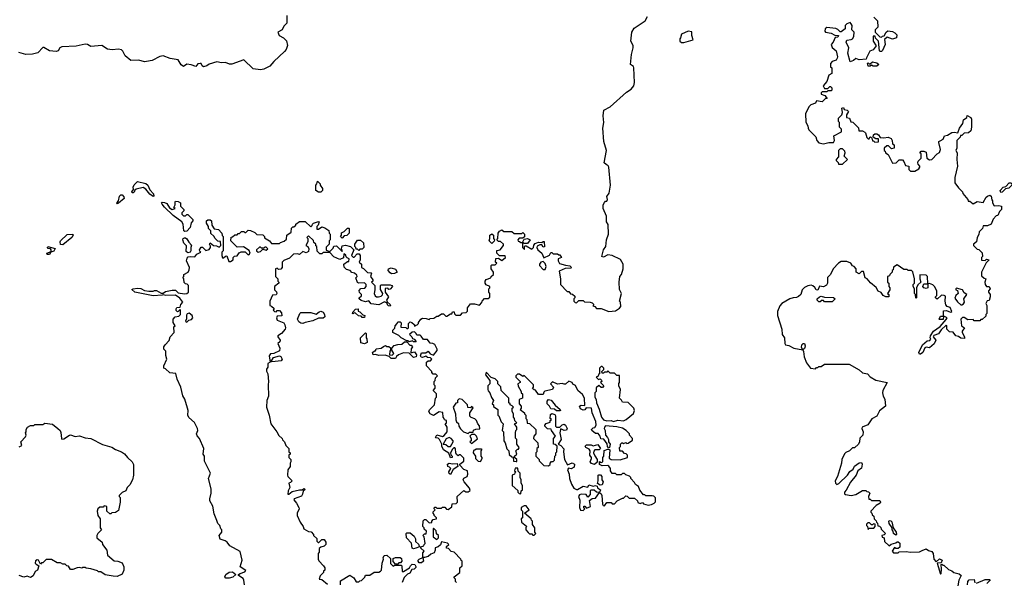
# Model space of a CAD drawing. Extents: x 2472589 to 2662339, y 701009 to 849030.
# Tile 9 of 256: x 2524079 to 2532895, y 740856 to 745896. Entities that reach past the tile are written whole.
import ezdxf

# ---------------------------------------------------------------- set-up
doc = ezdxf.new("R2010")
doc.units = 0

msp = doc.modelspace()

# ---------------------------------------------------------------- linework, layer by layer
at = {"layer": '0CON05XD'}
for points in [[(2526470, 745935), (2526470, 745865), (2526443, 745837), (2526430, 745805), (2526390, 745785), (2526402.5, 745755), (2526440, 745735), (2526467, 745707), (2526477.5, 745665), (2526465, 745630), (2526449.3, 745610.7), (2526355, 745522.5), (2526319.3, 745480.7), (2526266.4, 745453.6), (2526235, 745447.5), (2526170, 745455), (2526085, 745537.5), (2525978.3, 745498.3), (2525958.3, 745498.3), (2525921.7, 745511.7), (2525885, 745510), (2525845, 745517.5), (2525775, 745498.8), (2525755.6, 745484.4), (2525725, 745473.8), (2525711.7, 745481.7), (2525702.5, 745502.5), (2525695, 745503.3), (2525675, 745500), (2525655, 745477.5), (2525615, 745491.2), (2525575, 745496.7), (2525545, 745477.5), (2525525, 745492.5), (2525498.3, 745538.3), (2525425, 745550), (2525365, 745571.2), (2525335, 745568), (2525265, 745532), (2525215, 745520.8), (2525195, 745520), (2525145, 745534), (2525075, 745531.2), (2525023, 745573), (2525002.5, 745615), (2524990, 745625), (2524965, 745631.2), (2524906.4, 745626.4), (2524865, 745633.8), (2524815, 745666.7), (2524715, 745657.5), (2524685, 745673.3), (2524665, 745676.2), (2524585, 745660), (2524455, 745652.5), (2524437, 745643), (2524423, 745617), (2524405, 745610), (2524345, 745616.2), (2524295.9, 745645.9), (2524285, 745646.2), (2524240, 745600), (2524195, 745588.9), (2524135, 745584.2), (2524072.7, 745602.7)], [(2527718.3, 743218.3), (2527745, 743210), (2527755, 743220), (2527787, 743223), (2527815, 743240), (2527825, 743240), (2527855, 743260), (2527875, 743260), (2527895, 743240), (2527905, 743240), (2527935, 743260), (2527948.3, 743261.7), (2527955, 743280), (2527968.3, 743278.3), (2527971.7, 743261.7), (2527985, 743250), (2528025, 743250), (2528045, 743270), (2528077, 743273), (2528090, 743285), (2528090, 743315), (2528115, 743350), (2528151.7, 743351.7), (2528195, 743340), (2528218.3, 743361.7), (2528220, 743375), (2528241.7, 743398.3), (2528275, 743400), (2528288.3, 743411.7), (2528290, 743445), (2528280, 743455), (2528280, 743485), (2528290, 743495), (2528290, 743505), (2528255, 743520), (2528247.5, 743535), (2528247.5, 743555), (2528255, 743567.5), (2528296.4, 743583.6), (2528300, 743595), (2528320, 743615), (2528320, 743635), (2528300, 743665), (2528300, 743695), (2528305, 743700), (2528335, 743700), (2528350, 743715), (2528340, 743725), (2528341.7, 743758.3), (2528365, 743760), (2528395, 743740), (2528430, 743765), (2528425, 743780), (2528375, 743780), (2528350, 743805), (2528351.7, 743828.3), (2528380, 743835), (2528410, 743875), (2528410, 743885), (2528385, 743910), (2528365, 743910), (2528350, 743925), (2528360, 743935), (2528362.5, 743985), (2528375, 744002.5), (2528395, 744012.5), (2528415, 744000), (2528485, 744000), (2528505, 743980), (2528575, 743980), (2528585, 743990), (2528600, 743975), (2528598.3, 743951.7), (2528585, 743940), (2528551.7, 743938.3), (2528540, 743925), (2528541.7, 743911.7), (2528555, 743910), (2528565, 743900), (2528580, 743900), (2528595, 743930), (2528625, 743937.5), (2528650, 743925), (2528625, 743890), (2528595, 743890), (2528580, 743900), (2528580, 743855), (2528595, 743840), (2528600, 743840), (2528600, 743865), (2528605, 743870), (2528615, 743870), (2528665, 743840), (2528680, 743855), (2528683, 743877), (2528695, 743892.5), (2528725, 743902.5), (2528755, 743900), (2528765, 743910), (2528775, 743910), (2528778.3, 743861.7), (2528765, 743860), (2528755, 743880), (2528735, 743880), (2528713.3, 743866.7), (2528710, 743855), (2528717.5, 743835), (2528753.6, 743803.6), (2528771.7, 743761.7), (2528823, 743787), (2528835, 743810), (2528845, 743810), (2528855, 743800), (2528895, 743800), (2528905, 743790), (2528915, 743790), (2528930, 743765), (2528900, 743755), (2528900, 743735), (2528911.7, 743711.7), (2528965, 743697.5), (2529005, 743690), (2529020, 743675), (2529015, 743670), (2528963, 743667), (2528910, 743645), (2528922.5, 743575), (2528920, 743525), (2528981.7, 743461.7), (2528995, 743460), (2529011.7, 743441.7), (2529028.3, 743438.3), (2529048.3, 743418.3), (2529050, 743405), (2529040, 743395), (2529040, 743375), (2529051.7, 743361.7), (2529065, 743360), (2529085, 743380), (2529125, 743380), (2529135, 743370), (2529187, 743367), (2529205, 743360), (2529220, 743345), (2529211.7, 743331.7), (2529228.3, 743328.3), (2529245, 743310), (2529285, 743310), (2529355, 743282.5), (2529415, 743287.5), (2529449.3, 743310.7), (2529461.7, 743328.3), (2529460, 743365), (2529450, 743375), (2529467.5, 743445), (2529450.7, 743480.7), (2529447.5, 743545), (2529452.5, 743595), (2529467.5, 743615), (2529483.3, 743665), (2529482.5, 743705), (2529458.3, 743748.3), (2529385, 743783.3), (2529345, 743790), (2529305, 743770), (2529290, 743775), (2529306.4, 743833.6), (2529326.4, 743863.6), (2529333.3, 743925), (2529350, 743975), (2529347, 744063), (2529333.8, 744085), (2529333.3, 744135), (2529302.5, 744205), (2529303, 744237), (2529315, 744260), (2529325, 744270), (2529335, 744270), (2529342.5, 744285), (2529337, 744313), (2529357, 744343), (2529370.5, 744415), (2529354.2, 744574.2), (2529347.7, 744587.7), (2529329.3, 744599.3), (2529313.3, 744615), (2529332.5, 744725), (2529310, 744805), (2529300.6, 744925), (2529310, 744975), (2529304.2, 745035), (2529310, 745085), (2529367.5, 745115), (2529512.7, 745247.3), (2529555.5, 745274.5), (2529576.8, 745303.2), (2529584, 745335), (2529578.6, 745465), (2529575, 745476.7), (2529548.8, 745495), (2529557.5, 745585), (2529572, 745645), (2529571.2, 745665), (2529551.2, 745705), (2529558.8, 745785), (2529579.7, 745820.3), (2529678.8, 745885), (2529701.2, 745925)], [(2531741.7, 745731.7), (2531738.3, 745748.3), (2531721.7, 745748.3), (2531720, 745705), (2531747, 745663), (2531720, 745625), (2531692.5, 745615), (2531660, 745555), (2531658.3, 745541.7), (2531595, 745537.5), (2531565, 745550), (2531545, 745530), (2531515, 745520), (2531493, 745597), (2531502.5, 745645), (2531478.8, 745695), (2531486.4, 745713.6), (2531525, 745717.5), (2531536.7, 745725), (2531547.5, 745745), (2531550, 745785), (2531530, 745805), (2531532.5, 745845), (2531525, 745860), (2531515, 745870), (2531485, 745860), (2531470, 745845), (2531470, 745815), (2531435, 745787.5), (2531425, 745787.5), (2531405, 745807.5), (2531386.4, 745816.4), (2531305, 745826.7), (2531292.5, 745815), (2531287.5, 745795), (2531293.9, 745783.9), (2531346.1, 745776.1), (2531378.3, 745758.3), (2531410, 745755), (2531405, 745740), (2531381.7, 745738.3), (2531363.6, 745696.4), (2531346.2, 745675), (2531355, 745647.5), (2531388.8, 745618.8), (2531401.2, 745565), (2531399.3, 745550.7), (2531390, 745535), (2531355, 745522.5), (2531340, 745505), (2531340, 745475), (2531350, 745465), (2531350, 745415), (2531325, 745400), (2531307, 745343), (2531273.8, 745305), (2531285, 745280), (2531315, 745280), (2531331.7, 745298.3), (2531338.3, 745298.3), (2531350, 745285), (2531350, 745265), (2531345, 745260), (2531315, 745260), (2531305, 745250), (2531265, 745250), (2531255, 745240), (2531255, 745230), (2531288.3, 745218.3), (2531308.3, 745191.7), (2531295, 745190), (2531265, 745160), (2531215, 745170), (2531205, 745150), (2531163.3, 745135), (2531143.8, 745115), (2531114.1, 745054.1), (2531118.3, 744978.3), (2531137, 744947), (2531137.5, 744925), (2531145, 744910), (2531208.3, 744848.3), (2531216, 744815), (2531234.5, 744794.5), (2531275, 744783.8), (2531325, 744797.5), (2531365, 744796.2), (2531374.2, 744815), (2531370, 744855), (2531437, 744893), (2531437, 744917), (2531420, 744935), (2531420, 744975), (2531410, 744985), (2531410, 745015), (2531440, 745045), (2531447.5, 745065), (2531440, 745105), (2531455, 745110), (2531462.5, 745092.5), (2531487, 745087), (2531500, 745075), (2531482.5, 745045), (2531481.7, 745021.7), (2531510, 745015), (2531521.7, 744981.7), (2531538.3, 744978.3), (2531588.3, 744928.3), (2531591.7, 744901.7), (2531625, 744900), (2531645, 744890), (2531652.5, 744882.5), (2531665, 744840), (2531675, 744830), (2531685, 744830), (2531690, 744845), (2531697, 744847), (2531710, 744835), (2531715, 744810), (2531725, 744810), (2531735, 744800), (2531768.3, 744801.7), (2531768.3, 744828.3), (2531745, 744830), (2531720, 744845), (2531722.5, 744865), (2531735, 744872.5), (2531755, 744872.5), (2531770, 744865), (2531785, 744840), (2531815, 744837.5), (2531855, 744844), (2531881.7, 744831.7), (2531890, 744815), (2531893, 744783), (2531910, 744775), (2531910, 744745), (2531885, 744740), (2531857, 744767), (2531842.5, 744767.5), (2531820, 744745), (2531820, 744725), (2531828.3, 744718.3), (2531830, 744705), (2531855, 744690), (2531895, 744610), (2531927, 744613), (2531955, 744640), (2531985, 744640), (2531997, 744627), (2532011.7, 744591.7), (2532040, 744585), (2532040, 744555), (2532055, 744540), (2532095, 744540), (2532129.3, 744560.7), (2532140, 744575), (2532140, 744585), (2532123, 744603), (2532120, 744615), (2532125, 744630), (2532150, 744655), (2532150, 744695), (2532140, 744705), (2532151.7, 744718.3), (2532175, 744720), (2532195, 744710), (2532200, 744655), (2532225, 744640), (2532245, 744642.5), (2532292.5, 744695), (2532315, 744707.5), (2532322.5, 744735), (2532307.5, 744795), (2532310, 744805), (2532321.7, 744811.7), (2532347.5, 744825), (2532360, 744855), (2532387, 744863), (2532425, 744886.7), (2532445, 744890), (2532478.3, 744881.7), (2532493.3, 744925), (2532523.8, 744965), (2532531.2, 744998.8), (2532558.3, 745021.7), (2532561.7, 745038.3), (2532595, 745020), (2532602.5, 745005), (2532602.5, 744935), (2532595, 744900), (2532575, 744882.5), (2532535, 744880), (2532515, 744860), (2532501.7, 744858.3), (2532500, 744845), (2532470, 744815), (2532470, 744745), (2532462.5, 744725), (2532472.5, 744705), (2532470, 744645), (2532476.2, 744585), (2532453, 744483), (2532453.6, 744433.6), (2532485, 744390), (2532520, 744355), (2532525, 744340), (2532570, 744285), (2532571.7, 744271.7), (2532585, 744270), (2532615, 744247.5), (2532651.7, 744268.3), (2532705, 744260), (2532734.1, 744305.9), (2532745, 744316.7), (2532765, 744323.3), (2532777.5, 744315), (2532783, 744283), (2532790, 744275), (2532790, 744255), (2532805, 744230), (2532845, 744232.5), (2532870, 744225), (2532870, 744195), (2532851.7, 744178.3), (2532836.4, 744143.6), (2532821.7, 744138.3), (2532795, 744110), (2532776.4, 744063.6), (2532745, 744050), (2532705, 744050), (2532700, 744025), (2532670, 743995), (2532667, 743973), (2532653.6, 743946.4), (2532647.5, 743905), (2532620, 743885), (2532620, 743875), (2532651.7, 743841.7), (2532668.3, 743838.3), (2532698.3, 743808.3), (2532700, 743775), (2532690, 743765), (2532691.7, 743741.7), (2532725, 743740), (2532735, 743750), (2532760, 743745), (2532731.7, 743718.3), (2532690, 743635), (2532691.7, 743601.7), (2532715, 743580), (2532730, 743575), (2532720, 743545), (2532724.1, 743524.1), (2532735, 743507.5), (2532760, 743505), (2532767.5, 743485), (2532753, 743467), (2532752.5, 743455), (2532770, 743435), (2532770, 743415), (2532758.3, 743381.7), (2532741.7, 743378.3), (2532730, 743355), (2532740, 743335), (2532740, 743265), (2532730, 743255), (2532728.3, 743241.7), (2532698.3, 743211.7), (2532685, 743210), (2532675, 743200), (2532625, 743200), (2532615, 743210), (2532568.3, 743208.3), (2532535, 743228.8), (2532522.3, 743227.7), (2532506.7, 743215), (2532512.5, 743155), (2532537.5, 743135), (2532517.5, 743105), (2532517.5, 743095), (2532537.5, 743055), (2532538.3, 743041.7), (2532505, 743042.5), (2532485, 743057.5), (2532460, 743065), (2532436.7, 743096.7), (2532405, 743100), (2532380, 743125), (2532380, 743155), (2532375, 743160), (2532330.7, 743119.3), (2532305, 743082.5), (2532263, 743067), (2532257.5, 743055), (2532282.5, 743025), (2532266.4, 742993.6), (2532225, 742956.7), (2532195, 742962.5), (2532185, 742957.5), (2532166.1, 742913.9), (2532145, 742900), (2532135, 742900), (2532130, 742915), (2532163.8, 742985), (2532205, 743020), (2532228.3, 743021.7), (2532237.5, 743035), (2532230, 743045), (2532233.3, 743065), (2532260, 743105), (2532321.7, 743148.3), (2532375, 743210), (2532382.5, 743225), (2532355, 743240), (2532350, 743240), (2532348.3, 743211.7), (2532315, 743210), (2532312.5, 743215), (2532325, 743240), (2532350, 743240), (2532351.7, 743288.3), (2532375, 743290), (2532415, 743277.5), (2532426.7, 743283.3), (2532409.3, 743319.3), (2532385, 743327.5), (2532373, 743343), (2532366.7, 743375), (2532368.3, 743418.3), (2532357, 743427), (2532332.5, 743427.5), (2532295, 743392.5), (2532280, 743405), (2532280, 743415), (2532290, 743425), (2532290, 743465), (2532273.9, 743503.9), (2532255, 743522.5), (2532225, 743532.5), (2532210, 743530), (2532210, 743495), (2532195, 743487.5), (2532173.6, 743493.6), (2532166.7, 743505), (2532175, 743530), (2532210, 743530), (2532206.4, 743596.4), (2532195, 743607.5), (2532140, 743610), (2532137.5, 743575), (2532147.5, 743545), (2532120, 743520), (2532107.5, 743495), (2532110, 743405), (2532101.7, 743401.7), (2532100, 743435), (2532090, 743445), (2532090, 743485), (2532080, 743505), (2532080, 743525), (2532090, 743535), (2532092.5, 743575), (2532077, 743637), (2532065, 743650), (2532035, 743650), (2532025, 743660), (2531995, 743660), (2531935, 743700), (2531901.7, 743678.3), (2531900, 743655), (2531891.7, 743648.3), (2531890, 743635), (2531870, 743615), (2531868.3, 743601.7), (2531850, 743595), (2531850, 743545), (2531860, 743535), (2531860, 743505), (2531870, 743495), (2531870, 743475), (2531850, 743445), (2531860, 743435), (2531860, 743415), (2531835, 743412.5), (2531810, 743425), (2531792, 743452), (2531766.7, 743465), (2531747.7, 743497.7), (2531698.3, 743538.3), (2531666.4, 743576.4), (2531650, 743585), (2531635, 743640), (2531615, 743640), (2531595, 743620), (2531570, 743635), (2531570, 743665), (2531550, 743685), (2531535, 743690), (2531520, 743715), (2531485, 743730), (2531435, 743730), (2531410, 743715), (2531364.1, 743665.9), (2531340, 743615), (2531313, 743587), (2531312.5, 743535), (2531303, 743517), (2531275, 743503.3), (2531241.7, 743508.3), (2531225, 743472.5), (2531210, 743475), (2531198.3, 743498.3), (2531181.7, 743511.7), (2531165, 743517.5), (2531135, 743512.5), (2531105, 743497.5), (2531085, 743477.5), (2531073.3, 743435), (2531053.6, 743416.4), (2531035, 743407.5), (2531005, 743406.2), (2530975, 743396.7), (2530903.3, 743355), (2530886.4, 743333.6), (2530863, 743283), (2530864, 743245), (2530903.1, 743125), (2530906, 743075), (2530926, 743045), (2530928.8, 742995), (2530935, 742983.8), (2530965, 742976.7), (2531010, 742955), (2531090, 742940), (2531080.7, 742960.7), (2531081.2, 742985), (2531095, 742996.7), (2531106.2, 742996.2), (2531112.5, 742975), (2531109.3, 742960.7), (2531105, 742950), (2531090, 742940), (2531097.5, 742925), (2531102.5, 742875), (2531123, 742823), (2531160, 742775), (2531205, 742770), (2531215, 742780), (2531225, 742780), (2531235, 742790), (2531255, 742790), (2531285, 742810), (2531505, 742810), (2531595, 742760), (2531625, 742732.5), (2531670, 742725), (2531695, 742697.5), (2531745, 742667.5), (2531847, 742647), (2531807.5, 742575), (2531803.3, 742555), (2531810, 742525), (2531826.4, 742496.4), (2531830, 742435), (2531778.8, 742391.2), (2531752.5, 742345), (2531710.3, 742319.7), (2531671.7, 742268.3), (2531622.5, 742245), (2531620, 742235), (2531632.5, 742205), (2531627.5, 742175), (2531603, 742147), (2531600, 742115), (2531590, 742095), (2531555, 742060)], [(2531728.3, 745918.3), (2531760, 745885), (2531761.7, 745828.3), (2531740, 745805), (2531740, 745785), (2531781.7, 745741.7), (2531795, 745740), (2531805, 745750), (2531818.3, 745751.7), (2531837.5, 745785), (2531853.6, 745796.4), (2531895, 745790), (2531915, 745780), (2531931.7, 745761.7), (2531930, 745735), (2531895, 745722.5), (2531845, 745740), (2531821.7, 745718.3), (2531827.5, 745675), (2531805, 745620), (2531795, 745612.5), (2531785, 745610), (2531778.3, 745618.3), (2531770, 745705), (2531741.7, 745731.7)], [(2530025, 745692.5), (2530110, 745715), (2530096.7, 745755), (2530098.3, 745788.3), (2530065, 745792.5), (2530003.6, 745766.4), (2529997, 745733), (2529990, 745725), (2529990, 745705), (2530005, 745692.5), (2530025, 745692.5)], [(2531695, 745480), (2531675, 745480), (2531670, 745505), (2531675, 745510), (2531685, 745500), (2531695, 745500), (2531715, 745517.5), (2531755, 745510), (2531772.5, 745495), (2531755, 745481.2), (2531720.7, 745480.7), (2531705, 745490), (2531695, 745480)], [(2531411.7, 744601.7), (2531445, 744602.5), (2531490, 744645), (2531460, 744675), (2531470, 744705), (2531468.3, 744718.3), (2531445, 744740), (2531425, 744740), (2531410, 744725), (2531411.7, 744668.3), (2531390, 744645), (2531390, 744635), (2531408.3, 744618.3), (2531411.7, 744601.7)], [(2525275, 744313.3), (2525244.3, 744334.3), (2525207.3, 744377.3), (2525185, 744392.2), (2525121.1, 744378.9), (2525110.5, 744369.5), (2525105, 744352), (2525095, 744344.4), (2525086.7, 744346.7), (2525084.3, 744355.7), (2525097.5, 744375), (2525096.2, 744395), (2525105, 744417.5), (2525135, 744446.2), (2525207.6, 744427.6), (2525226.7, 744415), (2525243.2, 744373.2), (2525276, 744335), (2525280, 744315), (2525275, 744313.3)], [(2526775, 744350), (2526755, 744350), (2526730, 744365), (2526730, 744415), (2526740, 744425), (2526745, 744450), (2526770, 744425), (2526770, 744415), (2526790, 744385), (2526790, 744365), (2526775, 744350)], [(2532865, 744347.5), (2532856.7, 744365), (2532884.4, 744395.6), (2532908.8, 744401.2), (2532940, 744435), (2532953.6, 744433.6), (2532962.5, 744425), (2532962.5, 744415), (2532935, 744387.5), (2532905, 744380), (2532875, 744350), (2532865, 744347.5)], [(2524955, 744246.7), (2524948.8, 744255), (2524963.8, 744275), (2524972, 744315), (2524985, 744328.8), (2524995, 744326.7), (2525010.9, 744310.9), (2525013.1, 744295), (2524965, 744252), (2524955, 744246.7)], [(2525558.3, 743998.3), (2525550, 744005), (2525542.5, 744065), (2525530.8, 744085), (2525453.5, 744143.5), (2525375, 744216), (2525353.3, 744245), (2525350, 744255), (2525355, 744262.5), (2525375, 744260), (2525395, 744248.8), (2525420.3, 744210.3), (2525445, 744197.5), (2525470, 744205), (2525460, 744215), (2525471.7, 744238.3), (2525470, 744265), (2525475, 744270), (2525497, 744267), (2525520, 744255), (2525520, 744225), (2525550, 744195), (2525550, 744185), (2525530, 744165), (2525530, 744155), (2525545, 744140), (2525565, 744140), (2525575, 744150), (2525585, 744150), (2525630, 744105), (2525630, 744095), (2525613, 744077), (2525604.5, 744035), (2525575, 744000.8), (2525558.3, 743998.3)], [(2526093, 740833), (2526087, 740877), (2526079.3, 740889.3), (2526038.3, 740918.3), (2526037.5, 740925), (2526053.9, 740936.1), (2526095, 740950), (2526102.5, 740962.5), (2526052.5, 740995), (2526070, 741055), (2526053.6, 741133.6), (2525961.7, 741181.7), (2525937.5, 741215), (2525918.3, 741228.3), (2525873.6, 741243.6), (2525863.9, 741276.1), (2525890, 741305), (2525890, 741325), (2525880, 741335), (2525870, 741365), (2525851.7, 741381.7), (2525845, 741410), (2525820.7, 741470.7), (2525807, 741537), (2525782.5, 741585), (2525780, 741605), (2525792.5, 741655), (2525792.5, 741695), (2525770, 741785), (2525787.5, 741835), (2525733, 741943), (2525732.5, 741985), (2525722.5, 742005), (2525727.5, 742055), (2525687.5, 742145), (2525668.3, 742168.3), (2525663.3, 742185), (2525672.5, 742215), (2525670, 742235), (2525645, 742287.5), (2525593.6, 742333.6), (2525583.6, 742353.6), (2525587.5, 742395), (2525582.5, 742415), (2525556.4, 742496.4), (2525538.3, 742528.3), (2525522.5, 742605), (2525490, 742675), (2525477, 742727), (2525423, 742733), (2525385, 742770), (2525370, 742775), (2525370, 742795), (2525397.5, 742855), (2525388.3, 742888.3), (2525387, 742927), (2525370, 742945), (2525370, 742965), (2525380, 742985), (2525418.3, 743021.7), (2525427.5, 743055), (2525462.5, 743095), (2525460, 743145), (2525470, 743155), (2525453, 743183), (2525452.5, 743215), (2525470, 743235), (2525505, 743240), (2525520, 743255), (2525520, 743295), (2525515, 743300), (2525498.8, 743281.2), (2525490.7, 743280.7), (2525480, 743290), (2525479.2, 743305), (2525485, 743316.7), (2525515, 743320), (2525522.5, 743345), (2525540, 743365), (2525513, 743403), (2525475, 743427.5), (2525387, 743427), (2525365, 743432.5), (2525355, 743427.5), (2525275, 743423.8), (2525110, 743455), (2525081.7, 743478.3), (2525093.6, 743486.4), (2525135, 743491.2), (2525165, 743488), (2525195, 743471.2), (2525233.9, 743463.9), (2525275, 743463.3), (2525285, 743470), (2525305, 743470), (2525345, 743446.7), (2525365, 743447.5), (2525385, 743460), (2525445, 743473.3), (2525475, 743472.5), (2525498.3, 743448.3), (2525555, 743440), (2525575, 743442.5), (2525590, 743455), (2525590, 743515), (2525578.3, 743528.3), (2525565, 743530), (2525551.7, 743541.7), (2525550, 743575), (2525540, 743585), (2525550, 743595), (2525550, 743615), (2525586.4, 743633.6), (2525596, 743655), (2525598, 743675), (2525572.5, 743735), (2525579.3, 743760.7), (2525588.8, 743771.2), (2525605, 743776.2), (2525648.3, 743771.7), (2525663.6, 743796.4), (2525700, 743815), (2525691.7, 743821.7), (2525690, 743835), (2525705, 743860), (2525715, 743860), (2525745, 743830), (2525775, 743838.8), (2525788, 743855), (2525788, 743868), (2525777.5, 743885), (2525785, 743897.5), (2525814.2, 743874.2), (2525841.7, 743871.7), (2525865, 743860), (2525880, 743875), (2525878.3, 743908.3), (2525851.7, 743911.7), (2525830, 743935), (2525818.3, 743958.3), (2525791.7, 743981.7), (2525790, 744005), (2525770, 744025), (2525770, 744045), (2525752.5, 744075), (2525752.5, 744095), (2525765, 744102.5), (2525783, 744103), (2525797.5, 744095), (2525800, 744055), (2525821.7, 744021.7), (2525858.3, 744018.3), (2525890, 743985), (2525893, 743963), (2525900, 743955), (2525900, 743825), (2525890, 743815), (2525887.5, 743785), (2525895, 743762.5), (2525905, 743762.5), (2525921.7, 743778.3), (2525935, 743780), (2525951.7, 743731.7), (2525965, 743730), (2525990, 743745), (2525990, 743765), (2526001.7, 743778.3), (2526025, 743780), (2526043.6, 743806.4), (2526063, 743817), (2526097, 743817), (2526125, 743790), (2526135, 743792.5), (2526142.5, 743805), (2526135, 743827.5), (2526081.7, 743861.7), (2526025, 743857.5), (2525970, 743915), (2525971.7, 743948.3), (2525985, 743950), (2526005, 743970), (2526025, 743970), (2526035, 743980), (2526048.3, 743981.7), (2526065, 744000), (2526085, 744000), (2526095, 743990), (2526105, 743990), (2526125, 744010), (2526147, 744007), (2526185, 743990), (2526203, 743973), (2526255, 743970), (2526270, 743955), (2526271.7, 743941.7), (2526316.4, 743916.4), (2526335, 743890), (2526405, 743890), (2526415, 743900), (2526448.3, 743911.7), (2526468.3, 743931.7), (2526470, 743965), (2526508.3, 743991.7), (2526511.7, 744028.3), (2526525, 744040), (2526535, 744040), (2526550, 744055), (2526550, 744065), (2526585, 744090), (2526635, 744090), (2526685, 744040), (2526698.3, 744051.7), (2526700, 744065), (2526710, 744075), (2526755, 744090), (2526760, 744085), (2526750, 744055), (2526740, 744045), (2526740, 744020), (2526755, 744020), (2526785, 744040), (2526811.7, 744031.7), (2526848.3, 744008.3), (2526850, 743985), (2526860, 743975), (2526860, 743925), (2526850, 743915), (2526850, 743885), (2526821.7, 743858.3), (2526821.7, 743831.7), (2526855, 743820), (2526885, 743850), (2526891.7, 743868.3), (2526915, 743870), (2526965, 743820), (2526970, 743825), (2526960, 743845), (2526965, 743870), (2526995, 743876.7), (2527040, 743865), (2527070, 743835), (2527050, 743785), (2527065, 743770), (2527075, 743770), (2527101.7, 743798.3), (2527118.3, 743798.3), (2527127.5, 743785), (2527127.5, 743745), (2527120, 743725), (2527140, 743705), (2527140, 743675), (2527158.3, 743668.3), (2527191.7, 743631.7), (2527225, 743630), (2527230, 743625), (2527220, 743595), (2527240, 743565), (2527240, 743555), (2527230, 743545), (2527260, 743515), (2527260, 743475), (2527252.5, 743445), (2527261.7, 743421.7), (2527273, 743413), (2527293, 743413), (2527315, 743420), (2527328.3, 743431.7), (2527330, 743445), (2527308.3, 743478.3), (2527310, 743515), (2527315, 743520), (2527395, 743522.5), (2527412.5, 743515), (2527416.7, 743505), (2527395, 743482.5), (2527385, 743480), (2527375, 743490), (2527351.7, 743488.3), (2527350, 743455), (2527382.5, 743415), (2527362.5, 743385), (2527370, 743370), (2527397.5, 743345), (2527400, 743335), (2527395, 743330), (2527381.7, 743331.7), (2527371.7, 743341.7), (2527368.3, 743358.3), (2527345, 743367.5), (2527295, 743342.5), (2527225, 743350), (2527205, 743377.5), (2527175, 743367.5), (2527135, 743380), (2527120, 743395), (2527120, 743405), (2527138.3, 743421.7), (2527140, 743435), (2527121.7, 743451.7), (2527118.3, 743471.7), (2527133, 743487), (2527168.3, 743491.7), (2527180, 743505), (2527180, 743525), (2527165, 743540), (2527115, 743537.5), (2527105, 743542.5), (2527090, 743585), (2527100, 743595), (2527098.3, 743608.3), (2527077, 743627), (2527053, 743633), (2527038.3, 743648.3), (2527005, 743660), (2526985, 743680), (2526980, 743705), (2527015, 743730), (2527025, 743730), (2527030, 743755), (2527011.7, 743761.7), (2527001.7, 743771.7), (2526998.3, 743788.3), (2526985, 743800), (2526980, 743795), (2526978.3, 743761.7), (2526945, 743747.5), (2526891.7, 743771.7), (2526855, 743810), (2526795, 743810), (2526785, 743800), (2526765, 743800), (2526743, 743823), (2526740, 743865), (2526731.7, 743871.7), (2526730, 743885), (2526711.7, 743901.7), (2526708.3, 743918.3), (2526665, 743960), (2526650, 743945), (2526660, 743935), (2526660, 743905), (2526640, 743875), (2526660, 743865), (2526667.5, 743845), (2526665, 743820), (2526645, 743807.5), (2526615, 743820), (2526585, 743792.5), (2526565, 743797.5), (2526530, 743795), (2526495, 743760), (2526445, 743740), (2526430, 743725), (2526430, 743675), (2526418.3, 743661.7), (2526395, 743660), (2526385, 743670), (2526370, 743665), (2526370, 743595), (2526390, 743575), (2526390, 743555), (2526400, 743545), (2526400, 743535), (2526360, 743505), (2526360, 743475), (2526378.3, 743458.3), (2526380, 743445), (2526375, 743432.5), (2526341.7, 743428.3), (2526320, 743375), (2526320, 743335), (2526335, 743330), (2526358.3, 743308.3), (2526350, 743295), (2526361.7, 743281.7), (2526375, 743280), (2526385, 743290), (2526405, 743290), (2526421.7, 743271.7), (2526427, 743243), (2526385, 743240), (2526377.5, 743225), (2526383.3, 743203.3)], [(2526965, 743940), (2526950, 743955), (2526960, 743965), (2526961.7, 743988.3), (2526985, 744000), (2527015, 744030), (2527025, 744030), (2527030, 744025), (2527030, 743985), (2527008.3, 743961.7), (2526985, 743960), (2526965, 743940)], [(2524465, 743880.8), (2524445, 743882.5), (2524440, 743905), (2524444, 743916), (2524505, 743971.2), (2524556.2, 743976.2), (2524559.2, 743965), (2524546.9, 743945), (2524465, 743880.8)], [(2525585, 743809.2), (2525569.2, 743819.2), (2525571.7, 743871.7), (2525547.5, 743895), (2525540, 743925), (2525543.6, 743936.4), (2525555, 743942.5), (2525565, 743942.5), (2525575, 743932.5), (2525592, 743902), (2525617, 743877), (2525610, 743855), (2525611.9, 743825), (2525605, 743814), (2525585, 743809.2)], [(2527115, 743830), (2527105, 743840), (2527091.7, 743841.7), (2527090, 743855), (2527080, 743865), (2527080, 743885), (2527105, 743920), (2527131.7, 743921.7), (2527157, 743897), (2527160, 743855), (2527145, 743840), (2527125, 743840), (2527115, 743830)], [(2528305, 743892.5), (2528282.5, 743915), (2528290, 743935), (2528290, 743965), (2528305, 743977.5), (2528320, 743965), (2528320, 743935), (2528330, 743925), (2528328.3, 743911.7), (2528305, 743892.5)], [(2524325, 743792.5), (2524321.2, 743805), (2524359.3, 743820.7), (2524360, 743835), (2524355, 743842.5), (2524335, 743847.5), (2524327.5, 743855), (2524330, 743865), (2524396.4, 743846.4), (2524385, 743824), (2524357, 743813), (2524345, 743794.4), (2524325, 743792.5)], [(2526215, 743812.5), (2526235, 743820), (2526255, 743840), (2526285, 743832.5), (2526300, 743845), (2526285, 743860), (2526275, 743860), (2526265, 743850), (2526245, 743850), (2526235, 743860), (2526225, 743860), (2526200, 743835), (2526200, 743825), (2526215, 743812.5)], [(2527408.3, 743618.3), (2527395, 743627.5), (2527378.3, 743648.3), (2527382.5, 743665), (2527405, 743672), (2527445, 743662.5), (2527460, 743635), (2527435, 743622.5), (2527408.3, 743618.3)], [(2528785, 743660), (2528792.5, 743685), (2528783.6, 743713.6), (2528765, 743730), (2528746.4, 743723.6), (2528732.5, 743705), (2528733.8, 743693.8), (2528765, 743660), (2528785, 743660)], [(2532515, 743342.5), (2532529.3, 743350.7), (2532537.5, 743365), (2532532, 743395), (2532560, 743435), (2532535, 743448.8), (2532521.2, 743475), (2532468.3, 743491.7), (2532460, 743485), (2532460, 743475), (2532475, 743470), (2532482.5, 743445), (2532460, 743425), (2532453, 743403), (2532475, 743367.5), (2532505, 743342.5), (2532515, 743342.5)], [(2531355, 743370), (2531285, 743370), (2531275, 743380), (2531255, 743380), (2531245, 743370), (2531235, 743370), (2531220, 743385), (2531220, 743395), (2531240, 743415), (2531255, 743420), (2531285, 743410), (2531366.4, 743406.4), (2531380, 743395), (2531355, 743370)], [(2527165, 743230), (2527145, 743230), (2527135, 743240), (2527113, 743243), (2527087, 743267), (2527075, 743270), (2527065, 743260), (2527060, 743265), (2527062.5, 743275), (2527085, 743302.5), (2527110, 743305), (2527110, 743285), (2527125, 743280), (2527151.7, 743251.7), (2527170, 743245), (2527165, 743230)], [(2525575, 743187.5), (2525594, 743206), (2525618.2, 743211.8), (2525628.6, 743225), (2525624, 743245), (2525597.1, 743267.1), (2525578.3, 743261.7), (2525571.7, 743248.3), (2525573, 743217), (2525563.8, 743195), (2525575, 743187.5)], [(2526615, 743176), (2526595, 743176.7), (2526579.5, 743189.5), (2526566.7, 743215), (2526586.4, 743263.6), (2526596.4, 743273.6), (2526685, 743272), (2526735, 743257.5), (2526759.5, 743280.5), (2526775, 743286.7), (2526795, 743276.2), (2526808, 743255), (2526810, 743235), (2526797.3, 743222.7), (2526755, 743223.8), (2526705, 743199.2), (2526635, 743184), (2526615, 743176)], [(2527990, 740855), (2527980, 740865), (2527980, 740885), (2527970, 740895), (2527970, 740905), (2528020, 740945), (2528020, 740985), (2528040, 741005), (2528040, 741045), (2528031.7, 741051.7), (2528030, 741065), (2527970, 741125), (2527943, 741133), (2527918.3, 741158.3), (2527901.7, 741161.7), (2527901.7, 741178.3), (2527920, 741195), (2527908.3, 741208.3), (2527855, 741220), (2527848.3, 741191.7), (2527827, 741173), (2527800, 741165), (2527800, 741145), (2527789.3, 741120.7), (2527761.7, 741108.3), (2527735, 741086.7), (2527705, 741077.5), (2527690, 741080), (2527693.3, 741045), (2527678, 741032), (2527655, 741030), (2527646.2, 741045), (2527646.2, 741055), (2527655, 741063.8), (2527690, 741080), (2527688.3, 741121.7), (2527700, 741135), (2527671.7, 741161.7), (2527670, 741175), (2527698.3, 741181.7), (2527700, 741195), (2527710, 741205), (2527700, 741265), (2527690, 741275), (2527705, 741290), (2527718.3, 741291.7), (2527720, 741315), (2527701.7, 741331.7), (2527700, 741345), (2527690, 741355), (2527691.7, 741408.3), (2527705, 741420), (2527715, 741420), (2527745, 741390), (2527768.3, 741391.7), (2527770, 741405), (2527781.7, 741418.3), (2527810, 741425), (2527810, 741435), (2527790, 741455), (2527790, 741465), (2527780, 741475), (2527781.7, 741488.3), (2527800, 741505), (2527790, 741515), (2527791.7, 741528.3), (2527805, 741530), (2527815, 741520), (2527855, 741520), (2527865, 741530), (2527885, 741530), (2527901.7, 741511.7), (2527915, 741510), (2527948.3, 741531.7), (2527951.7, 741558.3), (2527987, 741563), (2528000, 741575), (2527997.5, 741625), (2528055, 741680), (2528075, 741667.5), (2528095, 741667.5), (2528111.7, 741678.3), (2528105, 741700), (2528057.5, 741755), (2528050, 741775), (2528055, 741790), (2528086.1, 741803.9), (2528092.5, 741825), (2528090, 741855), (2528055, 741867.5), (2528020, 741905), (2528020, 741915), (2528057, 741943), (2528057, 741967), (2528027, 741997), (2528013, 741997), (2528005, 741990), (2527990.7, 742000.7), (2527983.3, 742015), (2527981.7, 742051.7), (2527975, 742060), (2527965, 742060), (2527955, 742050), (2527937.5, 742015), (2527938.3, 741998.3), (2527950, 741985), (2527950, 741975), (2527935, 741970), (2527922.5, 742012.5), (2527872.5, 742042.5), (2527860, 742075), (2527860, 742095), (2527837.5, 742135), (2527827, 742147), (2527805, 742150), (2527802.5, 742155), (2527815, 742177.5), (2527865, 742162.5), (2527879.2, 742170.8), (2527907.5, 742205), (2527907, 742247), (2527890, 742275), (2527900, 742285), (2527900, 742305), (2527881.7, 742311.7), (2527880, 742325), (2527870, 742335), (2527868.3, 742378.3), (2527835, 742382.5), (2527785, 742351.2), (2527755.7, 742365.7), (2527743.8, 742385), (2527747.7, 742402.3), (2527793.3, 742445), (2527802.5, 742505), (2527810, 742515), (2527810, 742545), (2527782.5, 742575), (2527800, 742595), (2527800, 742615), (2527790, 742625), (2527790, 742655), (2527800, 742665), (2527801.7, 742688.3), (2527820, 742705), (2527805, 742720), (2527781.7, 742721.7), (2527770, 742735), (2527770, 742745), (2527720, 742795), (2527721.7, 742828.3), (2527735, 742840), (2527758.3, 742841.7), (2527770, 742855), (2527757, 742867), (2527729.3, 742869.3), (2527715, 742882.5), (2527685, 742870), (2527673.8, 742873.8), (2527666.7, 742885), (2527677.7, 742912.3), (2527715, 742913.3), (2527735, 742927.5), (2527755, 742903.3), (2527785, 742892.5), (2527817, 742933), (2527817.5, 742945), (2527796.4, 742986.4), (2527777, 742997), (2527755, 743000), (2527731.7, 743031.7), (2527695, 743030), (2527675, 743062.5), (2527665, 743070), (2527635, 743070), (2527630, 743085), (2527615, 743100), (2527591.7, 743098.3), (2527570, 743075), (2527590, 743055), (2527595, 743040), (2527610, 743035), (2527630, 743015), (2527625, 743010), (2527605, 743010), (2527595, 743020), (2527565, 743010), (2527555, 743020), (2527545, 743020), (2527495, 743047.5), (2527475, 743067.5), (2527420, 743095), (2527420, 743115), (2527438.3, 743131.7), (2527440, 743155), (2527460, 743175), (2527465, 743190), (2527485, 743190), (2527495, 743180), (2527493, 743143), (2527535, 743140), (2527545, 743130), (2527555, 743130), (2527560, 743135), (2527560, 743175), (2527575, 743190), (2527590, 743185), (2527610, 743165), (2527615, 743150), (2527625, 743160), (2527638.3, 743161.7), (2527650, 743175), (2527650, 743185), (2527670, 743215), (2527685, 743222.5), (2527718.3, 743218.3)], [(2526383.3, 743203.3), (2526445, 743180), (2526454.1, 743164.1), (2526458.8, 743135), (2526455.8, 743124.2), (2526423.3, 743086.7), (2526390, 743065), (2526390, 743055), (2526410, 743025), (2526408.3, 743011.7), (2526390, 742995), (2526407.5, 742955), (2526405, 742930), (2526355, 742907.5), (2526325, 742902.5), (2526312.5, 742885), (2526321.7, 742828.3), (2526300, 742815), (2526300, 742785), (2526287.5, 742765), (2526288.3, 742748.3), (2526300, 742725), (2526307.5, 742655), (2526302.5, 742625), (2526307.5, 742525), (2526292.5, 742485), (2526287.5, 742425), (2526312.5, 742355), (2526327.5, 742275), (2526382.5, 742205), (2526400.7, 742170.7), (2526430, 742145), (2526433, 742133), (2526450, 742115), (2526461.7, 742081.7), (2526490, 742055), (2526490, 742025), (2526500, 742015), (2526500, 742005), (2526490, 741995), (2526490, 741975), (2526507.5, 741957.5), (2526507.5, 741935), (2526500, 741925), (2526500, 741895), (2526480, 741865), (2526477.5, 741815), (2526480, 741805), (2526520, 741765), (2526505, 741750), (2526490, 741745), (2526497.5, 741705), (2526483, 741677), (2526480, 741645), (2526490, 741645), (2526520, 741670), (2526584.1, 741685.9), (2526606.7, 741683.3), (2526622.3, 741697.7), (2526630, 741695), (2526631.2, 741685), (2526616.7, 741673.3), (2526612.5, 741645), (2526601.1, 741628.9), (2526537.5, 741605), (2526532.5, 741595), (2526557.5, 741565), (2526577, 741527), (2526580, 741515), (2526562.5, 741475), (2526562.5, 741455), (2526590, 741395), (2526617, 741357), (2526622.5, 741335), (2526665, 741310), (2526688.3, 741308.3), (2526710, 741285), (2526710, 741275), (2526738.3, 741248.3), (2526740, 741225), (2526751.7, 741211.7), (2526758.3, 741211.7), (2526785, 741240), (2526805, 741240), (2526820, 741215), (2526820, 741195), (2526805, 741180), (2526775, 741170), (2526761.7, 741158.3), (2526760, 741125), (2526752.5, 741115), (2526752.5, 741065), (2526758.3, 741048.3), (2526800, 741005), (2526810, 740985), (2526810, 740965), (2526800, 740955), (2526800, 740945), (2526770, 740915), (2526760, 740885), (2526785, 740880), (2526835, 740840)], [(2527165, 742992.5), (2527133, 743003), (2527130, 743045), (2527175, 743090), (2527180, 743085), (2527180, 743045), (2527187, 743037), (2527190, 743005), (2527165, 742992.5)], [(2527445, 742860), (2527405, 742860), (2527388.3, 742878.3), (2527351.7, 742891.7), (2527295, 742886.7), (2527265, 742897.5), (2527245, 742893.3), (2527236.7, 742915), (2527255, 742930), (2527265, 742930), (2527271.7, 742948.3), (2527315, 742952.5), (2527335, 742970), (2527355, 742977.5), (2527365, 742970), (2527385, 742970), (2527398.3, 742958.3), (2527400, 742935), (2527393.3, 742926.7), (2527390, 742895), (2527415, 742890), (2527427.5, 742905), (2527410, 742935), (2527410, 742955), (2527431.7, 742978.3), (2527465, 742987.5), (2527501.7, 742988.3), (2527525, 743010), (2527545, 743010), (2527571.7, 742981.7), (2527585, 742980), (2527597, 742967), (2527583, 742947), (2527581.7, 742911.7), (2527615, 742920), (2527632.5, 742895), (2527630, 742875), (2527605, 742870), (2527565, 742910), (2527515, 742912.5), (2527470, 742895), (2527451.7, 742878.3), (2527445, 742860)], [(2526335, 742830), (2526330, 742835), (2526351.2, 742868.8), (2526405, 742883.8), (2526418.6, 742878.6), (2526428.8, 742855), (2526419.4, 742840.6), (2526365, 742833.3), (2526335, 742830)], [(2529395, 742297.5), (2529435, 742307.5), (2529485, 742302.5), (2529510, 742315), (2529575, 742370), (2529582.5, 742395), (2529577.5, 742415), (2529528.3, 742468.3), (2529475, 742470), (2529468.3, 742488.3), (2529450, 742505), (2529460, 742585), (2529442.5, 742615), (2529443, 742637), (2529450, 742645), (2529448.3, 742708.3), (2529425, 742710), (2529405, 742730), (2529365, 742730), (2529345, 742750), (2529335, 742740), (2529315, 742740), (2529305, 742730), (2529295, 742730), (2529290, 742745), (2529308.3, 742761.7), (2529310, 742775), (2529295, 742790), (2529285, 742790), (2529270, 742775), (2529270, 742725), (2529261.7, 742718.3), (2529258.3, 742701.7), (2529240, 742695), (2529261.7, 742671.7), (2529275, 742680), (2529288.3, 742668.3), (2529290, 742655), (2529280, 742645), (2529310, 742615), (2529298.3, 742601.7), (2529285, 742600), (2529265, 742620), (2529241.7, 742598.3), (2529240, 742565), (2529230, 742555), (2529227.5, 742515), (2529240, 742495), (2529242.5, 742465), (2529267, 742407), (2529287.5, 742335), (2529305, 742313.3), (2529335, 742303.8), (2529375, 742306.7), (2529395, 742297.5)], [(2528530, 741940), (2528530, 741955), (2528511.7, 741971.7), (2528510, 741985), (2528530, 742005), (2528520, 742035), (2528535, 742050), (2528545, 742050), (2528550, 742065), (2528530, 742095), (2528530, 742135), (2528518.3, 742148.3), (2528517.5, 742195), (2528520, 742215), (2528530, 742225), (2528530, 742245), (2528510, 742275), (2528530, 742285), (2528511.7, 742301.7), (2528510, 742325), (2528500, 742335), (2528500, 742365), (2528490, 742385), (2528490, 742415), (2528500, 742425), (2528488.3, 742438.3), (2528470, 742445), (2528470, 742455), (2528460, 742465), (2528460, 742505), (2528390, 742575), (2528387, 742607), (2528360, 742635), (2528360, 742655), (2528335, 742680), (2528301.7, 742691.7), (2528255, 742740), (2528250, 742715), (2528290, 742665), (2528290, 742635), (2528270, 742615), (2528270, 742585), (2528273, 742573), (2528290, 742555), (2528303, 742513), (2528320, 742485), (2528310, 742455), (2528320, 742445), (2528321.7, 742431.7), (2528360, 742405), (2528360, 742355), (2528368.3, 742348.3), (2528390, 742295), (2528407, 742277), (2528400, 742215), (2528410, 742205), (2528413, 742123), (2528427, 742107), (2528441.7, 742051.7), (2528460, 742035), (2528461.7, 742001.7), (2528485, 741980), (2528498.3, 741978.3), (2528501.7, 741941.7), (2528525, 741940), (2528530, 741940)], [(2529315, 741540), (2529335, 741570), (2529375, 741570), (2529385, 741560), (2529405, 741560), (2529430, 741585), (2529475, 741610), (2529485, 741610), (2529505, 741630), (2529518.3, 741628.3), (2529535, 741610), (2529585, 741610), (2529610, 741585), (2529615, 741570), (2529635, 741562.5), (2529655, 741570), (2529665, 741560), (2529705, 741547.5), (2529737, 741553), (2529760, 741565), (2529771.7, 741578.3), (2529771.7, 741611.7), (2529757, 741627), (2529741.7, 741631.7), (2529685, 741630), (2529675, 741640), (2529665, 741640), (2529631.7, 741681.7), (2529620, 741715), (2529591.7, 741731.7), (2529585, 741750), (2529550, 741785), (2529550, 741795), (2529538.3, 741808.3), (2529505, 741820), (2529495, 741830), (2529475, 741830), (2529465, 741820), (2529425, 741820), (2529415, 741830), (2529385, 741830), (2529370, 741855), (2529370, 741875), (2529355, 741897.5), (2529345, 741902.5), (2529295, 741900), (2529271.7, 741911.7), (2529271.7, 741938.3), (2529285, 741930), (2529300, 741935), (2529300, 741975), (2529310, 741985), (2529311.7, 742038.3), (2529345, 742050), (2529355, 742050), (2529361.7, 742041.7), (2529358.3, 741968.3), (2529375, 741957.5), (2529455, 741953.3), (2529520, 741975), (2529520, 741995), (2529508.3, 742008.3), (2529495, 742010), (2529475, 742030), (2529451.7, 742031.7), (2529450, 742065), (2529458.3, 742071.7), (2529460, 742095), (2529470, 742105), (2529477, 742107), (2529485, 742100), (2529505, 742110), (2529515, 742100), (2529527, 742103), (2529565, 742130), (2529566.7, 742145), (2529540, 742175), (2529540, 742185), (2529510, 742215), (2529475, 742237.5), (2529425, 742250), (2529325, 742256.7), (2529313.9, 742246.1), (2529312.5, 742235), (2529320, 742215), (2529323, 742173), (2529342.5, 742155), (2529352.5, 742135), (2529350, 742115), (2529367.5, 742095), (2529360, 742065), (2529351.7, 742061.7), (2529343, 742073), (2529338.3, 742098.3), (2529308.3, 742138.3), (2529281.7, 742141.7), (2529277, 742167), (2529258.3, 742188.3), (2529235, 742190), (2529202.5, 742215), (2529200, 742225), (2529215, 742240), (2529227.5, 742242.5), (2529240, 742265), (2529237, 742297), (2529203.6, 742373.6), (2529200, 742415), (2529150, 742420), (2529139.3, 742400.7), (2529125, 742397.5), (2529100.7, 742410.7), (2529092.5, 742435), (2529105, 742442.5), (2529140, 742440), (2529137, 742507), (2529118.3, 742538.3), (2529077.5, 742575), (2529055, 742620), (2529031.7, 742631.7), (2529027, 742647), (2528995, 742657.5), (2528965, 742630), (2528955, 742630), (2528935, 742637.5), (2528895, 742632.5), (2528848.3, 742651.7), (2528832.5, 742635), (2528860, 742605), (2528850, 742585), (2528782.5, 742567.5), (2528771.7, 742558.3), (2528765, 742540), (2528725, 742540), (2528698.3, 742578.3), (2528685, 742580), (2528671.7, 742591.7), (2528680, 742605), (2528680, 742625), (2528608.3, 742698.3), (2528595, 742707.5), (2528585, 742700), (2528555, 742720), (2528535, 742720), (2528520, 742705), (2528522.5, 742695), (2528560, 742655), (2528560, 742645), (2528540, 742635), (2528543, 742613), (2528570, 742565), (2528570, 742555), (2528580, 742545), (2528580, 742505), (2528550, 742495), (2528550, 742455), (2528570, 742435), (2528570, 742415), (2528560, 742405), (2528600, 742375), (2528600, 742365), (2528610, 742355), (2528610, 742325), (2528620, 742315), (2528621.7, 742281.7), (2528645, 742280), (2528700, 742225), (2528700, 742185), (2528683, 742167), (2528680, 742145), (2528717, 742107), (2528720, 742065), (2528710, 742055), (2528710, 742025), (2528700, 742015), (2528700, 741985), (2528730, 741955), (2528730, 741945), (2528771.7, 741901.7), (2528815, 741900), (2528828.3, 741911.7), (2528830, 741925), (2528841.7, 741938.3), (2528855, 741940), (2528868.3, 741951.7), (2528870, 741985), (2528880, 741995), (2528880, 742015), (2528887.5, 742025), (2528890, 742075), (2528875, 742090), (2528860, 742095), (2528860, 742145), (2528877.5, 742165), (2528840, 742215), (2528838.3, 742228.3), (2528805, 742230), (2528780, 742255), (2528780, 742265), (2528791.7, 742278.3), (2528828.3, 742291.7), (2528830, 742305), (2528840, 742315), (2528830, 742325), (2528831.7, 742358.3), (2528845, 742370), (2528870, 742360), (2528877.7, 742347.7), (2528877.5, 742255), (2528885, 742247.5), (2528915, 742247.5), (2528935, 742266.7), (2528955, 742273.3), (2528967.5, 742265), (2528980, 742235), (2528975, 742220), (2528955, 742217.5), (2528925, 742232.5), (2528920, 742225), (2528916.7, 742195), (2528926.7, 742135), (2528900, 742095), (2528925, 742082.5), (2528951.7, 742051.7), (2528947.5, 742025), (2528957.5, 741955), (2528985, 741910), (2529025, 741927.5), (2529047.5, 741915), (2529043, 741887), (2529016.4, 741873.6), (2528992.5, 741877.5), (2528982.5, 741865), (2529000, 741825), (2529003.3, 741785), (2529020, 741735), (2529040.7, 741700.7), (2529065, 741687.5), (2529075, 741687.5), (2529125, 741717.5), (2529165, 741710), (2529175, 741730), (2529215, 741717.5), (2529235, 741722.5), (2529248.3, 741718.3), (2529251.7, 741701.7), (2529280, 741685), (2529270, 741660), (2529285, 741650), (2529292.5, 741635), (2529297.5, 741555), (2529303.6, 741543.6), (2529315, 741540)], [(2528095, 742190), (2528105, 742200), (2528138.3, 742201.7), (2528141.7, 742218.3), (2528162.5, 742227.5), (2528198.3, 742231.7), (2528197, 742257), (2528180, 742275), (2528170, 742305), (2528155, 742320), (2528121.7, 742331.7), (2528110, 742345), (2528110, 742375), (2528138.3, 742418.3), (2528125, 742430), (2528115, 742420), (2528091.7, 742421.7), (2528090, 742445), (2528040, 742495), (2528015, 742500), (2528000, 742485), (2528000, 742465), (2527985, 742460), (2527960, 742425), (2527980, 742365), (2527983, 742313), (2527990, 742295), (2528008.3, 742278.3), (2528010, 742255), (2528025, 742230), (2528053, 742203), (2528095, 742190)], [(2528915, 742392.5), (2528885, 742392.5), (2528867, 742407), (2528835, 742410), (2528822.5, 742435), (2528803.3, 742455), (2528801.2, 742478.8), (2528815, 742492.5), (2528838.3, 742488.3), (2528875, 742442.5), (2528917.5, 742405), (2528920, 742395), (2528915, 742392.5)], [(2524075, 742070), (2524098.3, 742081.7), (2524090, 742115), (2524131.7, 742158.3), (2524137.5, 742175), (2524130, 742195), (2524137, 742203), (2524137.5, 742225), (2524150, 742245), (2524175, 742260), (2524205, 742260), (2524215, 742270), (2524285, 742270), (2524305, 742282.5), (2524371.7, 742271.7), (2524420, 742235), (2524440, 742215), (2524447, 742197), (2524452.5, 742145), (2524455, 742140), (2524475, 742142.5), (2524524.1, 742175.9), (2524535, 742176.7), (2524575, 742163.8), (2524615, 742167.1), (2524665, 742150), (2524715, 742146), (2524820, 742090), (2524905, 742067.5), (2524936.4, 742046.4), (2524990, 742025), (2525016.4, 742006.4), (2525043.6, 741973.6), (2525086.4, 741936.4), (2525097, 741913), (2525096.7, 741815), (2525087.5, 741775), (2525065, 741730), (2525040, 741705), (2525030, 741675), (2524995, 741660), (2524970, 741635), (2524970, 741625), (2524980, 741615), (2524980, 741575), (2524965, 741500), (2524937, 741483), (2524905, 741480), (2524895, 741470), (2524885, 741470), (2524860, 741495), (2524860, 741535), (2524835, 741540), (2524825, 741530), (2524795, 741530), (2524780, 741515), (2524772.5, 741495), (2524780, 741455), (2524800, 741425), (2524800, 741345), (2524810, 741325), (2524780, 741295), (2524770, 741275), (2524770, 741255), (2524817, 741217), (2524820, 741195), (2524860, 741145), (2524865, 741100), (2524925, 741050), (2524957, 741047), (2524995, 741030), (2525010, 740995), (2525010, 740965), (2524995, 740930), (2524951.7, 740908.3), (2524915, 740910), (2524845, 740922.5), (2524805, 740950), (2524785, 740950), (2524775, 740960), (2524717, 740977), (2524673, 740983), (2524665, 740990), (2524645, 740990), (2524635, 740982.5), (2524615, 740987.5), (2524593, 740987), (2524555, 740970), (2524535, 740972.5), (2524515, 741000), (2524500, 741005), (2524485, 741020), (2524465, 741020), (2524445, 741030), (2524415, 741030), (2524365, 741060), (2524315, 741060), (2524285, 741030), (2524275, 741030), (2524265, 741020), (2524247.5, 741055), (2524235, 741058.8), (2524221.7, 741048.3), (2524218.8, 741028.8), (2524225, 741018.8), (2524250, 741005), (2524237.5, 740965), (2524218, 740952), (2524200, 740915), (2524175, 740900), (2524145, 740910), (2524116.4, 740903.6), (2524075, 740916.7)], [(2527935, 742072.5), (2527960, 742115), (2527960, 742125), (2527942.5, 742145), (2527925, 742153.3), (2527898.3, 742141.7), (2527870, 742095), (2527895, 742090), (2527915, 742072.5), (2527935, 742072.5)], [(2528125, 742100), (2528177, 742143), (2528170, 742165), (2528155, 742180), (2528125, 742180), (2528110, 742165), (2528120, 742145), (2528120, 742125), (2528110, 742115), (2528125, 742100)], [(2529225, 741912.5), (2529199.3, 741919.3), (2529187.5, 741935), (2529200, 741965), (2529200, 741975), (2529182.5, 741995), (2529187.5, 742035), (2529178.3, 742048.3), (2529147.5, 742065), (2529143.6, 742076.4), (2529155, 742087.5), (2529195, 742087.5), (2529215, 742080), (2529255, 742090), (2529280, 742055), (2529266.4, 742043.6), (2529228.3, 742041.7), (2529218.3, 742031.7), (2529217.5, 742015), (2529228.3, 741988.3), (2529250, 741955), (2529248.3, 741931.7), (2529225, 741912.5)], [(2528205, 741940), (2528220, 741965), (2528220, 741975), (2528210, 741985), (2528210, 742035), (2528220, 742045), (2528215, 742050), (2528165, 742050), (2528155, 742040), (2528141.7, 742038.3), (2528140, 742015), (2528160, 741985), (2528160, 741965), (2528183, 741943), (2528205, 741940)], [(2531555, 742060), (2531535, 742060), (2531510, 742035), (2531475, 742020), (2531463, 742007), (2531440, 741955), (2531437, 741923), (2531402.5, 741805), (2531380, 741765), (2531383.9, 741743.9), (2531395, 741733.8), (2531415, 741742), (2531491.2, 741815), (2531511.7, 741848.3), (2531541.2, 741868.8), (2531555, 741896.7), (2531595, 741927.5), (2531615, 741930), (2531622.5, 741915), (2531615, 741877.5), (2531583.3, 741855), (2531570, 741815), (2531517, 741753), (2531478.6, 741681.4), (2531463.3, 741665), (2531465, 741650), (2531473, 741643), (2531525, 741632.5), (2531565, 741642.5), (2531625, 741680), (2531655, 741680), (2531665, 741670), (2531678.3, 741668.3), (2531690, 741655), (2531680, 741625), (2531681.7, 741601.7), (2531695, 741600), (2531705, 741590), (2531779.3, 741589.3), (2531786.7, 741575), (2531782.5, 741565), (2531747.5, 741545), (2531700, 741495), (2531700, 741485), (2531710, 741475), (2531711.7, 741461.7), (2531728.3, 741448.3), (2531730, 741425), (2531748.3, 741408.3), (2531750, 741395), (2531760, 741385), (2531761.7, 741361.7), (2531778.3, 741358.3), (2531788.3, 741348.3), (2531791.7, 741331.7), (2531830, 741295), (2531818.3, 741281.7), (2531800, 741275), (2531801.7, 741261.7), (2531820, 741255), (2531821.7, 741221.7), (2531865, 741182.5), (2531881.7, 741198.3), (2531925, 741210), (2531935, 741220), (2531945, 741220), (2531958.3, 741208.3), (2531958.3, 741171.7), (2531945, 741160), (2531925, 741160), (2531911.7, 741168.3), (2531890, 741135), (2531901.7, 741121.7), (2531945, 741120), (2531955, 741130), (2532015, 741132.5), (2532055, 741127.5), (2532135, 741130), (2532158.3, 741141.7), (2532195, 741157.5), (2532215, 741140), (2532245, 741132.5), (2532256.7, 741115), (2532263.3, 741065), (2532285, 741040), (2532315, 741066.7), (2532337.5, 741055), (2532330, 741030), (2532293, 741027), (2532325, 740930), (2532330, 740935), (2532332.5, 740975), (2532330, 741015), (2532335, 741020), (2532345, 741010), (2532355, 741010), (2532395, 740970), (2532425, 740960), (2532443, 740943), (2532491.7, 740931.7), (2532508.3, 740918.3), (2532487.5, 740875), (2532480, 740825)], [(2527935, 741822.5), (2527925, 741830), (2527921.2, 741845), (2527940, 741875), (2527928.8, 741888.8), (2527912.5, 741895), (2527910, 741915), (2527925, 741923.3), (2527955, 741917.5), (2527995, 741920), (2528002.5, 741895), (2527961.7, 741868.3), (2527935, 741822.5)], [(2528565, 741650), (2528570, 741675), (2528580, 741685), (2528580, 741725), (2528570, 741745), (2528570, 741775), (2528560, 741795), (2528560, 741835), (2528541.7, 741851.7), (2528538.3, 741878.3), (2528515, 741880), (2528510, 741855), (2528520, 741845), (2528511.7, 741838.3), (2528510, 741825), (2528490, 741815), (2528490, 741725), (2528538.3, 741678.3), (2528540, 741665), (2528551.7, 741651.7), (2528565, 741650)], [(2529275, 741727.5), (2529252.5, 741742.5), (2529260, 741765), (2529260, 741815), (2529265, 741820), (2529278.3, 741818.3), (2529290, 741805), (2529290, 741775), (2529302.5, 741755), (2529295, 741730), (2529275, 741727.5)], [(2529125, 741500), (2529140, 741515), (2529130, 741525), (2529131.7, 741538.3), (2529138.3, 741538.3), (2529155, 741520), (2529190, 741535), (2529181.7, 741588.3), (2529205, 741607.5), (2529235, 741610), (2529270, 741660), (2529243, 741663), (2529221.7, 741681.7), (2529195, 741682.5), (2529187.5, 741675), (2529187, 741643), (2529165, 741620), (2529151.7, 741641.7), (2529105, 741646.7), (2529090.7, 741639.3), (2529082.5, 741625), (2529093, 741593), (2529090, 741525), (2529101.7, 741501.7), (2529125, 741500)], [(2528685, 741280), (2528700, 741295), (2528690, 741305), (2528690, 741345), (2528670, 741375), (2528670, 741405), (2528661.7, 741411.7), (2528660, 741425), (2528600, 741475), (2528640, 741505), (2528615, 741540), (2528595, 741540), (2528570, 741525), (2528570, 741505), (2528580, 741495), (2528580, 741435), (2528570, 741425), (2528572.5, 741395), (2528618.3, 741358.3), (2528610, 741345), (2528610, 741325), (2528631.7, 741301.7), (2528645, 741290), (2528665, 741290), (2528675, 741280), (2528685, 741280)], [(2531675, 741330), (2531685, 741340), (2531728.3, 741341.7), (2531740, 741355), (2531738.3, 741378.3), (2531725, 741380), (2531715, 741370), (2531705, 741370), (2531688.3, 741388.3), (2531671.7, 741388.3), (2531661.7, 741378.3), (2531660, 741365), (2531670, 741355), (2531675, 741330)], [(2531925, 741280), (2531903, 741293), (2531900, 741315), (2531890, 741325), (2531890, 741345), (2531863, 741383), (2531860, 741405), (2531865, 741410), (2531878.3, 741408.3), (2531887, 741397), (2531900, 741345), (2531927.5, 741305), (2531930, 741285), (2531925, 741280)], [(2527605, 741157.5), (2527591.7, 741161.7), (2527587, 741207), (2527542.5, 741255), (2527540, 741295), (2527545, 741300), (2527575, 741300), (2527610.7, 741270.7), (2527622.5, 741245), (2527623, 741223), (2527649.3, 741199.3), (2527660, 741175), (2527625, 741162.5), (2527605, 741157.5)], [(2527815, 741240), (2527830, 741255), (2527830, 741275), (2527811.7, 741291.7), (2527807, 741317), (2527785, 741340), (2527780, 741335), (2527780, 741265), (2527815, 741240)], [(2526950, 740835), (2526951.7, 740868.3), (2527035, 740920), (2527070, 740895), (2527091.7, 740861.7), (2527115, 740860), (2527125, 740870), (2527138.3, 740871.7), (2527168.3, 740901.7), (2527175, 740920), (2527215, 740920), (2527253, 740947), (2527295, 740947.5), (2527310, 740955), (2527317.5, 740965), (2527323.6, 741026.4), (2527337.5, 741065), (2527332.5, 741075), (2527343, 741097), (2527365, 741100), (2527398.3, 741068.3), (2527400, 741025), (2527421.7, 741001.7), (2527435, 741010), (2527495, 741010), (2527500, 741005), (2527502.5, 740952.5), (2527515, 740952.5), (2527570, 740985), (2527577.5, 741005), (2527591.7, 741018.3), (2527616.1, 741016.1), (2527627, 740997), (2527625, 740990), (2527610, 740975), (2527590, 740970), (2527573, 740937), (2527551.7, 740928.3), (2527520.7, 740899.3), (2527502.5, 740855)], [(2527465, 741020), (2527445, 741020), (2527421.7, 741041.7), (2527421.7, 741068.3), (2527445, 741077.5), (2527485, 741080), (2527498.3, 741068.3), (2527500, 741045), (2527488.3, 741031.7), (2527475, 741030), (2527465, 741020)], [(2525925, 740892.5), (2525915.7, 740905), (2525924.7, 740925.3), (2525955, 740945.8), (2525985, 740949.2), (2526013.3, 740925), (2525988.1, 740901.9), (2525955, 740894.4), (2525925, 740892.5)], [(2532567, 740833), (2532570, 740865), (2532581.7, 740878.3), (2532625, 740880), (2532631.7, 740851.7)], [(2532645, 740847.5), (2532725, 740880), (2532765, 740880), (2532770, 740875), (2532740, 740845)]]:
    msp.add_lwpolyline(points, dxfattribs=at)

doc.saveas('drawing.dxf')
